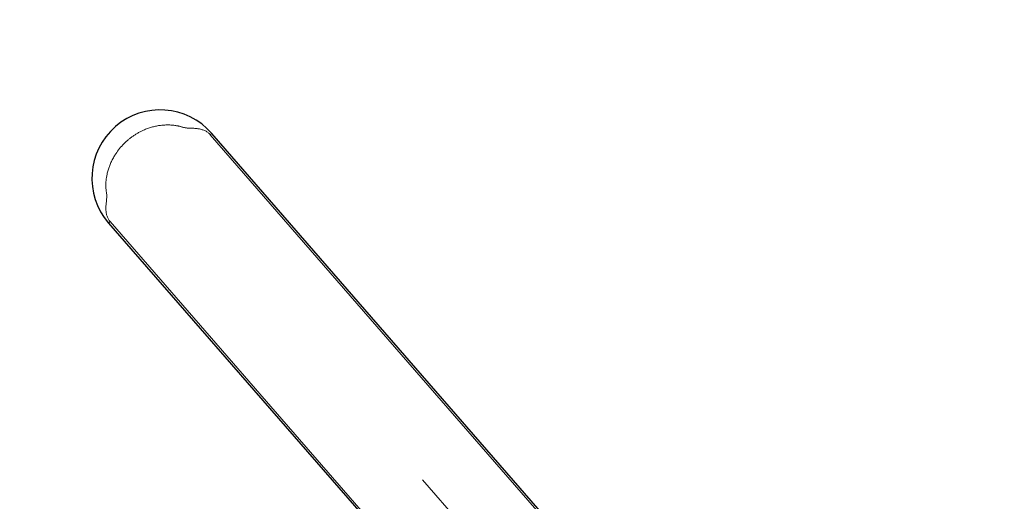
# Model space of a CAD drawing. Header units: millimetres. Extents: x -3074 to 179405, y -22 to 114374.
# Tile 81 of 184: x 149811 to 149994, y 75981 to 76071. Entities that reach past the tile are written whole.
import ezdxf

# ---------------------------------------------------------------- set-up
doc = ezdxf.new("R2010")
doc.units = ezdxf.units.MM
doc.layers.add('_SA-SANTEHN', color=7, linetype='Continuous', lineweight=13, true_color=0x4c5f99)
doc.styles.add('DIN Pro Medium-Medium', font='txt')

# ---------------------------------------------------------------- blocks, each defined once
blk = doc.blocks.new('Põrandaküttekollektor')
at = {"layer": '_SA-SANTEHN', "insert": (412.32, -474.69), "char_height": 135, "width": 2909.5082, "attachment_point": 1, "rotation": 131, "style": 'DIN Pro Medium-Medium'}
blk.add_mtext('P.küt. kollektor', dxfattribs=at)

msp = doc.modelspace()

# ---------------------------------------------------------------- linework, layer by layer
at = {"layer": '_SA-SANTEHN', "lineweight": 0}
for p, q in [((149846.99, 76049.47), (149846.71, 76049.23)), ((149846.71, 76049.23), (149937, 75945.36)), ((149827.9, 76032.87), (149828.18, 76033.12)), ((149918.47, 75929.26), (149828.18, 76033.12)), ((149886.02, 75985.29), (149977.71, 75879.82))]:
    msp.add_line(p, q, dxfattribs=at)
at = {"layer": '_SA-SANTEHN', "lineweight": 30}
for p, q in [((149937.46, 75945.4), (149846.99, 76049.47)), ((149827.9, 76032.87), (149918.37, 75928.8))]:
    msp.add_line(p, q, dxfattribs=at)
msp.add_arc((149837.45, 76041.17), 12.65, 41.0001, 221.0001, dxfattribs=at)
at = {"layer": '_SA-SANTEHN', "lineweight": 0}
msp.add_open_spline([(149828.18, 76033.12), (149828.07, 76033.27), (149827.83, 76033.58), (149827.64, 76034.03), (149827.53, 76034.41), (149827.46, 76034.72), (149827.42, 76035.04), (149827.4, 76035.35), (149827.39, 76035.64), (149827.4, 76035.92), (149827.42, 76036.24), (149827.46, 76036.62), (149827.5, 76037), (149827.53, 76037.35), (149827.55, 76037.63), (149827.57, 76038), (149827.5, 76038.46), (149827.42, 76039.04), (149827.39, 76039.61), (149827.39, 76040.19), (149827.43, 76040.76), (149827.5, 76041.33), (149827.62, 76041.96), (149827.79, 76042.64), (149828.03, 76043.37), (149828.32, 76044.08), (149828.67, 76044.78), (149829.13, 76045.58), (149829.73, 76046.44), (149830.51, 76047.35), (149831.23, 76048.04), (149831.84, 76048.55), (149832.32, 76048.9), (149832.81, 76049.23), (149833.32, 76049.54), (149833.84, 76049.82), (149834.44, 76050.1), (149835.1, 76050.37), (149835.84, 76050.62), (149836.59, 76050.8), (149837.34, 76050.94), (149838.1, 76051.02), (149838.86, 76051.04), (149839.61, 76051.01), (149840.17, 76050.94), (149840.55, 76050.88), (149840.75, 76050.84), (149840.94, 76050.8), (149841.1, 76050.76), (149841.25, 76050.72), (149841.43, 76050.67), (149841.62, 76050.61), (149841.81, 76050.56), (149841.96, 76050.53), (149842.13, 76050.5), (149842.33, 76050.47), (149842.59, 76050.45), (149842.91, 76050.44), (149843.28, 76050.42), (149843.65, 76050.41), (149843.99, 76050.38), (149844.28, 76050.35), (149844.68, 76050.3), (149845.2, 76050.18), (149845.79, 76049.94), (149846.31, 76049.64), (149846.58, 76049.36), (149846.71, 76049.23)], degree=3, knots=[0, 0, 0, 0, 0.016853, 0.03468, 0.043816, 0.053413, 0.063531, 0.074219, 0.082143, 0.090651, 0.100487, 0.112849, 0.125829, 0.136738, 0.145444, 0.151954, 0.171608, 0.1878, 0.205624, 0.223309, 0.240744, 0.258334, 0.276135, 0.299451, 0.32273, 0.346078, 0.369603, 0.393386, 0.429084, 0.464642, 0.500395, 0.518267, 0.536048, 0.553778, 0.571502, 0.589262, 0.607102, 0.630835, 0.654292, 0.677578, 0.700798, 0.724059, 0.747324, 0.77027, 0.793247, 0.7994, 0.805528, 0.811633, 0.817053, 0.820739, 0.826357, 0.833652, 0.839104, 0.844007, 0.848371, 0.854568, 0.862717, 0.872823, 0.884891, 0.897016, 0.907644, 0.916782, 0.924438, 0.946069, 0.965466, 0.983197, 1, 1, 1, 1], dxfattribs=at)

# ---------------------------------------------------------------- block references
at = {"layer": '_SA-SANTEHN', "rotation": 180.0000000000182}
msp.add_blockref('Põrandaküttekollektor', (149929.44, 76545.02, 5925), dxfattribs=at)

doc.saveas('drawing.dxf')
